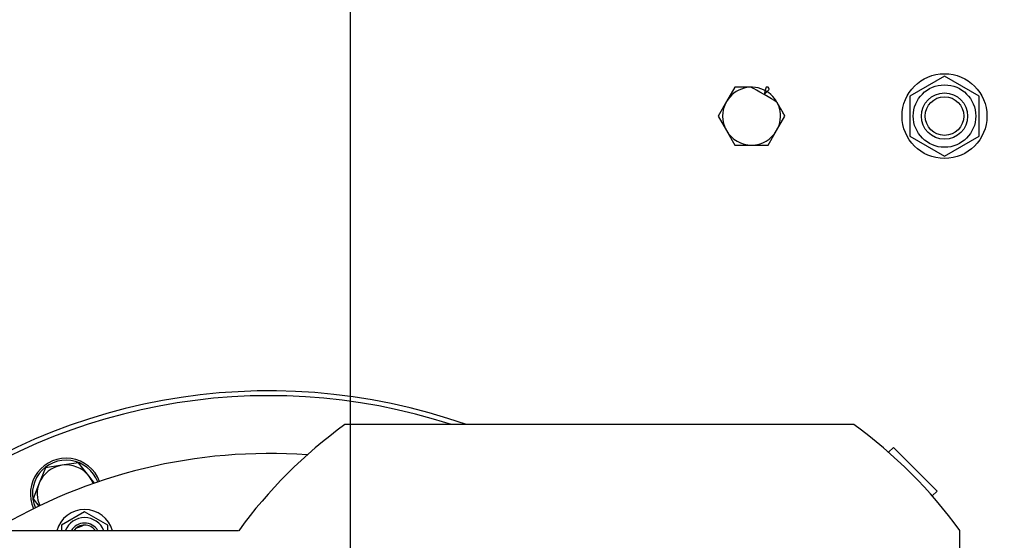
# Model space of a CAD drawing. Extents: x -89225 to 110569, y 13360 to 87647.
# Tile 83 of 256: x 6977 to 7487, y 77693 to 77963. Entities that reach past the tile are written whole.
import ezdxf

# ---------------------------------------------------------------- set-up
doc = ezdxf.new("R2010")
doc.units = 0
doc.layers.add('4', color=4, linetype='Continuous', lineweight=25)
doc.layers.add('Beluchtingstank', color=253, linetype='Continuous')
doc.layers.add('Iv-Lines 035', color=4, linetype='Continuous')

# ---------------------------------------------------------------- blocks, each defined once
blk = doc.blocks.new('BAZ Landox')
for p, q in [((1101365.14, -893979.43), (1101347.14, -893989.82)), ((1101383.14, -893989.82), (1101365.14, -893979.43)), ((1101256.48, -893985.22), (1101252.15, -893992.72)), ((1101347.14, -893989.82), (1101347.14, -894010.61)), ((1101383.14, -894010.61), (1101383.14, -893989.82)), ((1101252.15, -893992.72), (1101247.82, -894000.22)), ((1101247.82, -894000.22), (1101252.15, -894007.72)), ((1101278.13, -894007.72), (1101282.46, -894000.22)), ((1101252.15, -894007.72), (1101256.48, -894015.22)), ((1101273.8, -894015.22), (1101278.13, -894007.72)), ((1101347.14, -894010.61), (1101365.14, -894021)), ((1101365.14, -894021), (1101383.14, -894010.61)), ((1101256.48, -894015.22), (1101265.14, -894015.22)), ((1101265.14, -894015.22), (1101273.8, -894015.22)), ((1101318.21, -894160.22), (1101054.3, -894160.22)), ((1101338.64, -894172.11), (1101336.16, -894174.59)), ((1101361.27, -894194.73), (1101338.64, -894172.11)), ((1100899.14, -894182.58), (1100895.95, -894190.63)), ((1100907.71, -894181.31), (1100899.14, -894182.58)), ((1100916.28, -894180.05), (1100907.71, -894181.31)), ((1100921.66, -894186.83), (1100916.28, -894180.05)), ((1100924.6, -894190.55), (1100921.66, -894186.83)), ((1100895.95, -894190.63), (1100892.77, -894198.68)), ((1100892.77, -894198.68), (1100895.77, -894202.47)), ((1101361.27, -894194.73), (1101358.78, -894197.22)), ((1100919.47, -894205.39), (1100907.47, -894212.32)), ((1100931.47, -894212.32), (1100919.47, -894205.39)), ((1100907.47, -894212.32), (1100907.47, -894215.22)), ((1100931.47, -894215.22), (1100931.47, -894212.32)), ((1100999.31, -894215.22), (1100778.14, -894215.22)), ((1101373.14, -894685.3), (1101373.14, -894215.14))]:
    blk.add_line(p, q)
for radius in [22, 16.2, 12, 10]:
    blk.add_circle((1101365.14, -894000.22), radius)
for centre, radius, start, end in [((1101265.14, -894000.22), 15, 60, 150), ((1101265.14, -894000.22), 15, 330, 60), ((1101265.14, -894000.22), 15, 150, 210), ((1101265.14, -894000.22), 15, 210, 270), ((1101265.14, -894000.22), 15, 270, 330), ((1101015.14, -894450.22), 307.5, 70.577, 130.1617), ((1101015.14, -894450.22), 305, 71.9561, 129.6019), ((1101201.46, -894362.32), 250, 126.0601, 143.9565), ((1101171.06, -894362.32), 250, 36.0667, 53.9399), ((1101015.14, -894450.22), 275, 85.8898, 121.2904), ((1100909.9, -894196.15), 18.5, 20.5724, 204.4276), ((1100909.9, -894196.15), 17.5, 20.6766, 204.3234), ((1100909.9, -894196.15), 15, 98.3992, 158.3992), ((1100909.9, -894196.15), 15, 38.3992, 98.3992), ((1100909.9, -894196.15), 15, 20.9372, 38.3992), ((1100909.9, -894196.15), 15, 158.3992, 204.0628), ((1100919.47, -894219.25), 15, 15.5854, 164.4146), ((1100919.47, -894219.25), 10.8, 21.9106, 158.0894), ((1100919.47, -894219.25), 8, 30.2494, 149.7506), ((1100919.47, -894219.25), 6.92, 35.6334, 144.3666), ((1100909.9, -894196.15), 18.5, 286.1911, 298.8089)]:
    blk.add_arc(centre, radius, start, end)
for points, knots in [([(1101271.63, -893988.97), (1101264.95, -893985.22), (1101264.77, -893985.22), (1101264.59, -893985.22), (1101264.4, -893985.22), (1101264.22, -893985.22), (1101264.04, -893985.22), (1101263.86, -893985.22), (1101263.67, -893985.22), (1101263.49, -893985.22), (1101263.31, -893985.22), (1101263.12, -893985.22), (1101262.94, -893985.22), (1101262.76, -893985.22), (1101262.58, -893985.22), (1101262.4, -893985.22), (1101262.21, -893985.22), (1101262.03, -893985.22), (1101261.85, -893985.22), (1101261.67, -893985.22), (1101261.49, -893985.22), (1101261.31, -893985.22), (1101261.12, -893985.22), (1101260.94, -893985.22), (1101260.76, -893985.22), (1101260.58, -893985.22), (1101260.4, -893985.22), (1101260.22, -893985.22), (1101260.04, -893985.22), (1101259.86, -893985.22), (1101259.68, -893985.22), (1101259.32, -893985.22), (1101258.96, -893985.22), (1101258.6, -893985.22), (1101258.25, -893985.22), (1101257.89, -893985.22), (1101257.54, -893985.22), (1101257.18, -893985.22), (1101256.83, -893985.22), (1101256.48, -893985.22)], [0, 0, 0, 0, 0.550339, 0.550339, 0.550339, 1.100293, 1.100293, 1.100293, 1.649779, 1.649779, 1.649779, 2.198725, 2.198725, 2.198725, 2.747453, 2.747453, 2.747453, 3.296425, 3.296425, 3.296425, 3.845662, 3.845662, 3.845662, 4.395159, 4.395159, 4.395159, 4.944887, 4.944887, 4.944887, 5.494795, 5.494795, 5.494795, 6.594859, 6.594859, 6.594859, 7.694578, 7.694578, 7.694578, 8.792922, 8.792922, 8.792922, 8.792922]), ([(1101273.8, -893985.22), (1101273.45, -893985.22), (1101273.09, -893985.22), (1101272.74, -893985.22), (1101272.63, -893985.22), (1101272.52, -893985.22), (1101271.63, -893988.97)], [0, 0, 0, 0, 1.098722, 1.098722, 1.098722, 1.435822, 1.435822, 1.435822, 1.435822]), ([(1101271.63, -893988.97), (1101274.44, -893986.32), (1101274.38, -893986.23), (1101274.33, -893986.13), (1101274.15, -893985.83), (1101273.97, -893985.52), (1101273.8, -893985.22)], [7.356947, 7.356947, 7.356947, 7.356947, 7.694578, 7.694578, 7.694578, 8.792922, 8.792922, 8.792922, 8.792922]), ([(1101282.46, -894000.22), (1101282.28, -893999.91), (1101282.11, -893999.61), (1101281.93, -893999.3), (1101281.75, -893998.99), (1101281.57, -893998.68), (1101281.4, -893998.38), (1101281.22, -893998.07), (1101281.04, -893997.76), (1101280.86, -893997.45), (1101280.68, -893997.14), (1101280.5, -893996.82), (1101280.32, -893996.51), (1101280.23, -893996.36), (1101280.14, -893996.2), (1101280.05, -893996.04), (1101279.96, -893995.88), (1101279.87, -893995.73), (1101279.78, -893995.57), (1101279.68, -893995.41), (1101279.59, -893995.25), (1101279.5, -893995.1), (1101279.41, -893994.94), (1101279.32, -893994.78), (1101279.23, -893994.62), (1101279.14, -893994.46), (1101279.05, -893994.31), (1101278.95, -893994.15), (1101278.86, -893993.99), (1101278.77, -893993.83), (1101278.68, -893993.67), (1101278.59, -893993.51), (1101278.5, -893993.35), (1101278.4, -893993.19), (1101278.31, -893993.03), (1101278.22, -893992.88), (1101271.63, -893988.97)], [0, 0, 0, 0, 1.098722, 1.098722, 1.098722, 2.19704, 2.19704, 2.19704, 3.294696, 3.294696, 3.294696, 4.391745, 4.391745, 4.391745, 4.940718, 4.940718, 4.940718, 5.490293, 5.490293, 5.490293, 6.040336, 6.040336, 6.040336, 6.590711, 6.590711, 6.590711, 7.141284, 7.141284, 7.141284, 7.691926, 7.691926, 7.691926, 8.242512, 8.242512, 8.242512, 8.792917, 8.792917, 8.792917, 8.792917])]:
    blk.add_open_spline(points, degree=3, knots=knots)

msp = doc.modelspace()

# ---------------------------------------------------------------- linework, layer by layer
at = {"layer": '4', "ltscale": 0.5}
msp.add_line((7148.18, 54909.41), (7148.18, 84803.73), dxfattribs=at)
at = {"layer": 'Beluchtingstank', "lineweight": 9, "ltscale": 0.01}
for radius, end in [(6774.79, 250.200984), (6574.79, 251.421346), (6475.21, 252.057494)]:
    msp.add_arc((8275.88, 77462.92), radius, 90, end, dxfattribs=at)

# ---------------------------------------------------------------- block references
at = {"layer": 'Iv-Lines 035'}
msp.add_blockref('BAZ Landox', (-1093909.17, 971913.35), dxfattribs=at)

doc.saveas('drawing.dxf')
